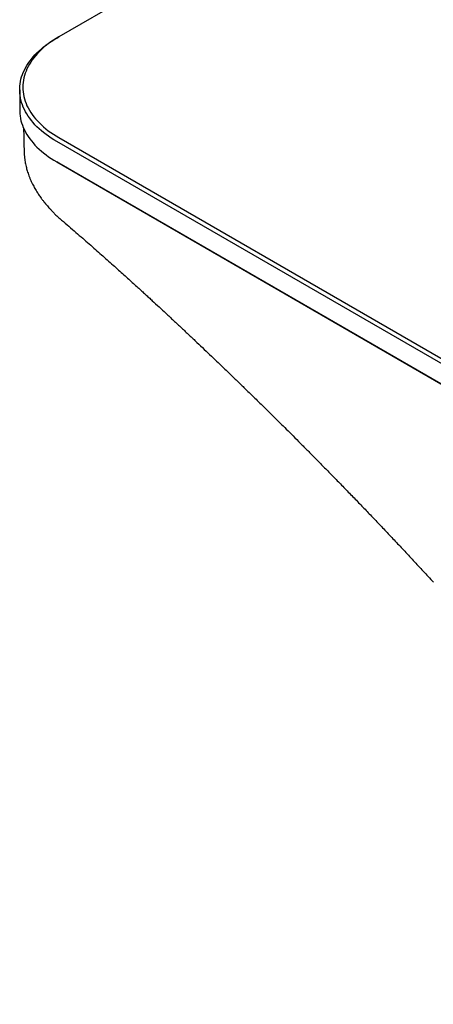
# Model space of a CAD drawing. Header units: millimetres. Extents: x 8 to 1937, y 12 to 2736.
# Tile 4 of 136: x 1570 to 1636, y 282 to 439. Entities that reach past the tile are written whole.
import ezdxf

# ---------------------------------------------------------------- set-up
doc = ezdxf.new("R2010")
doc.units = ezdxf.units.MM

msp = doc.modelspace()

# ---------------------------------------------------------------- linework, layer by layer
at = {"color": 7, "linetype": 'Continuous', "lineweight": 30}
for p, q in [((1622.28, 463.07), (1576.32, 436.54)), ((1575.96, 436.34), (1576.32, 436.54)), ((1570.02, 428.05), (1570.02, 424.78)), ((1809.31, 285.06), (1575.96, 419.76)), ((1576.32, 420.38), (1809.66, 285.67)), ((1570.74, 418.05), (1570.74, 418)), ((1575.96, 416.5), (1809.31, 281.79)), ((1576.32, 416.29), (1575.96, 416.5)), ((1809.66, 281.59), (1576.32, 416.29))]:
    msp.add_line(p, q, dxfattribs=at)
at = {"color": 7, "linetype": 'Continuous', "lineweight": 30, "flags": 128}
for points in [[(1575.96, 419.76), (1575.51, 420.03), (1575.07, 420.31), (1574.65, 420.6), (1574.25, 420.89), (1573.86, 421.19), (1573.49, 421.5), (1573.13, 421.82), (1572.79, 422.14), (1572.47, 422.46), (1572.17, 422.8), (1571.89, 423.14), (1571.63, 423.48), (1571.38, 423.83), (1571.16, 424.18), (1570.95, 424.54), (1570.77, 424.9), (1570.6, 425.26), (1570.46, 425.63), (1570.33, 425.99), (1570.23, 426.37), (1570.15, 426.74), (1570.08, 427.11), (1570.04, 427.49), (1570.02, 427.86), (1570.02, 428.24), (1570.04, 428.61), (1570.08, 428.99), (1570.15, 429.36), (1570.23, 429.74), (1570.33, 430.11), (1570.46, 430.47), (1570.6, 430.84), (1570.77, 431.2), (1570.95, 431.56), (1571.16, 431.92), (1571.38, 432.27), (1571.63, 432.62), (1571.89, 432.97), (1572.17, 433.3), (1572.47, 433.64), (1572.79, 433.96), (1573.13, 434.29), (1573.49, 434.6), (1573.86, 434.91), (1574.25, 435.21), (1574.65, 435.5), (1575.07, 435.79), (1575.51, 436.07), (1575.96, 436.34)], [(1576.32, 436.54), (1575.87, 436.27), (1575.43, 436), (1575.01, 435.71), (1574.61, 435.42), (1574.22, 435.12), (1573.86, 434.81), (1573.5, 434.49), (1573.17, 434.17), (1572.86, 433.85), (1572.56, 433.51), (1572.28, 433.18), (1572.03, 432.83), (1571.79, 432.49), (1571.57, 432.13), (1571.37, 431.78), (1571.19, 431.42), (1571.04, 431.05), (1570.9, 430.69), (1570.78, 430.32), (1570.69, 429.95), (1570.61, 429.58), (1570.56, 429.21), (1570.53, 428.83), (1570.52, 428.46), (1570.53, 428.08), (1570.56, 427.71), (1570.61, 427.34), (1570.69, 426.97), (1570.78, 426.6), (1570.9, 426.23), (1571.04, 425.86), (1571.19, 425.5), (1571.37, 425.14), (1571.57, 424.78), (1571.79, 424.43), (1572.03, 424.08), (1572.28, 423.74), (1572.56, 423.4), (1572.86, 423.07), (1573.17, 422.74), (1573.5, 422.42), (1573.86, 422.11), (1574.22, 421.8), (1574.61, 421.5), (1575.01, 421.21), (1575.43, 420.92), (1575.87, 420.65), (1576.32, 420.38)], [(1570.02, 424.78), (1570.02, 424.6), (1570.04, 424.22), (1570.08, 423.85), (1570.15, 423.47), (1570.23, 423.1), (1570.33, 422.73), (1570.46, 422.36), (1570.6, 421.99), (1570.77, 421.63), (1570.95, 421.27), (1571.16, 420.91), (1571.38, 420.56), (1571.63, 420.21), (1571.89, 419.87), (1572.17, 419.53), (1572.47, 419.2), (1572.79, 418.87), (1573.13, 418.55), (1573.49, 418.23), (1573.86, 417.93), (1574.25, 417.63), (1574.65, 417.33), (1575.07, 417.05), (1575.51, 416.77), (1575.96, 416.5)]]:
    msp.add_lwpolyline(points, dxfattribs=at)
at = {"color": 7, "linetype": 'Continuous', "lineweight": 30}
for points, knots in [([(1570.64, 421.92), (1570.65, 421.29), (1570.68, 420), (1570.72, 418.71), (1570.74, 418.05)], [0, 0, 0, 0, 0.488904, 1, 1, 1, 1]), ([(1570.74, 418), (1570.74, 417.93), (1570.75, 417.78), (1570.76, 417.57), (1570.77, 417.39), (1570.79, 417.24), (1570.81, 417.08), (1570.84, 416.84), (1570.88, 416.54), (1570.95, 416.15), (1571.04, 415.78), (1571.13, 415.41), (1571.24, 415.05), (1571.36, 414.67), (1571.5, 414.27), (1571.67, 413.83), (1571.87, 413.39), (1572.12, 412.85), (1572.45, 412.24), (1572.78, 411.69), (1573.05, 411.28), (1573.24, 411), (1573.44, 410.72), (1573.61, 410.49), (1573.75, 410.3), (1573.86, 410.17), (1573.94, 410.07), (1573.99, 410), (1574.04, 409.94), (1574.1, 409.87), (1574.18, 409.77), (1574.3, 409.62), (1574.48, 409.42), (1574.71, 409.15), (1575, 408.84), (1575.34, 408.48), (1575.74, 408.08), (1576.2, 407.65), (1576.54, 407.35), (1576.72, 407.19)], [0, 0, 0, 0, 0.0171059, 0.0358566, 0.050716, 0.0640112, 0.0778143, 0.0921272, 0.1256447, 0.1567008, 0.1905853, 0.2215244, 0.2519274, 0.2847139, 0.3200977, 0.3584622, 0.3989792, 0.4386623, 0.5016057, 0.5643119, 0.5899937, 0.6174106, 0.6437205, 0.6676005, 0.6837796, 0.6970915, 0.7074144, 0.7121739, 0.7171403, 0.7244807, 0.73423, 0.7463878, 0.7679322, 0.7943866, 0.8257456, 0.8620009, 0.9031404, 0.9491475, 1, 1, 1, 1]), ([(1576.73, 407.19), (1577.12, 406.85), (1577.89, 406.2), (1579.02, 405.22), (1580.11, 404.28), (1581.15, 403.37), (1582.15, 402.5), (1583.1, 401.65), (1584.04, 400.82), (1584.96, 400), (1585.86, 399.19), (1586.71, 398.43), (1587.5, 397.71), (1588.24, 397.04), (1588.93, 396.42), (1589.57, 395.83), (1590.16, 395.29), (1590.72, 394.78), (1591.81, 393.78), (1593.13, 392.55), (1594.69, 391.1), (1595.94, 389.93), (1597.19, 388.76), (1598.41, 387.61), (1599.59, 386.49), (1600.73, 385.41), (1601.76, 384.42), (1602.69, 383.53), (1603.52, 382.73), (1604.23, 382.04), (1604.84, 381.45), (1605.38, 380.93), (1605.98, 380.35), (1606.63, 379.71), (1607.35, 379.02), (1608.11, 378.27), (1608.94, 377.46), (1609.82, 376.6), (1610.75, 375.68), (1611.73, 374.7), (1612.77, 373.67), (1613.86, 372.59), (1615.01, 371.44), (1616.2, 370.24), (1617.45, 368.98), (1618.74, 367.67), (1620.08, 366.31), (1621.46, 364.9), (1622.89, 363.43), (1624.31, 361.96), (1625.72, 360.49), (1627.12, 359.03), (1628.56, 357.51), (1630.04, 355.95), (1631.56, 354.33), (1633.11, 352.67), (1634.7, 350.95), (1635.77, 349.79), (1636.32, 349.2)], [0, 0, 0, 0, 0.01922, 0.037735, 0.055544, 0.072647, 0.089043, 0.104734, 0.119718, 0.135383, 0.150192, 0.164144, 0.17724, 0.189477, 0.200857, 0.211377, 0.22104, 0.23018, 0.239314, 0.2752, 0.296007, 0.316815, 0.337623, 0.358115, 0.377827, 0.396752, 0.41489, 0.429372, 0.443309, 0.456702, 0.46492, 0.474021, 0.484003, 0.494867, 0.50686, 0.519771, 0.533598, 0.548342, 0.564003, 0.580581, 0.598075, 0.616446, 0.63573, 0.655927, 0.677038, 0.699064, 0.721587, 0.744993, 0.769282, 0.794456, 0.817679, 0.841609, 0.866243, 0.891584, 0.91763, 0.944381, 0.971838, 1, 1, 1, 1])]:
    msp.add_open_spline(points, degree=3, knots=knots, dxfattribs=at)

doc.saveas('drawing.dxf')
